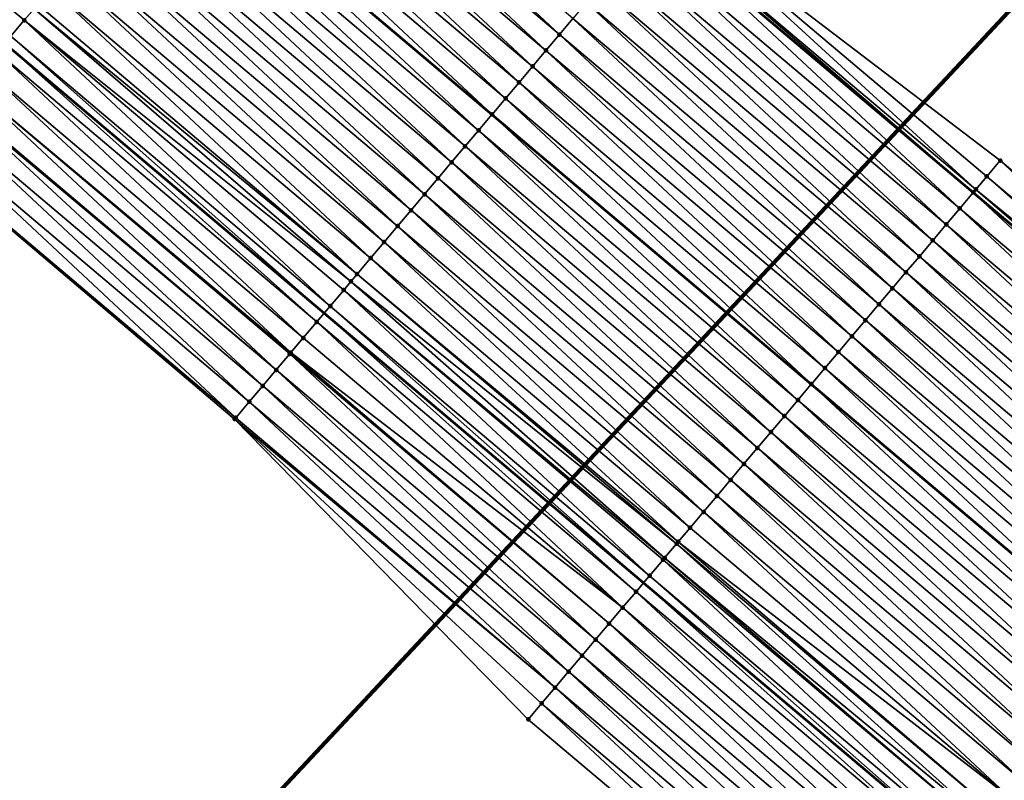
# Model space of a CAD drawing. Header units: feet. Extents: x 2017353 to 2024169, y 808050 to 818690.
# Tile 152 of 256: x 2018379 to 2018426, y 817723 to 817759. Entities that reach past the tile are written whole.
import ezdxf

# ---------------------------------------------------------------- set-up
doc = ezdxf.new("R2010")
doc.units = ezdxf.units.FT
doc.header["$MEASUREMENT"] = 0
for name, color, linetype, lineweight in [('EP_Travel Lane', 172, 'Continuous', 53), ('Notes', 3, 'Continuous', 100), ('SB-Road Shots', 141, 'Continuous', 100), ('SB-Road X-Section', 40, 'Continuous', 13), ('STRIPING', 60, 'Continuous', 53)]:
    doc.layers.add(name, color=color, linetype=linetype, lineweight=lineweight)
doc.layers.add('I-77-MM15-17_SB-Surface-BORDER', color=7, linetype='Continuous')
doc.layers.add('I-77-MM15-17_SB-Surface-TIN', color=7, linetype='Continuous')

msp = doc.modelspace()

# ---------------------------------------------------------------- linework, layer by layer
at = {"layer": 'EP_Travel Lane'}
for points in [[(2018302.058265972, 817853.9365822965, 268.8798401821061), (2018317.338730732, 817841.0335116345, 268.743551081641), (2018332.619101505, 817828.1305203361, 268.5915438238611), (2018347.899384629, 817815.2276030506, 268.424887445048), (2018363.179670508, 817802.3246834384, 268.2586746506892), (2018378.459882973, 817789.4218258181, 268.0802113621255), (2018393.740248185, 817776.5188392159, 267.9272806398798), (2018409.020585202, 817763.615876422, 267.7696322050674), (2018424.300793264, 817750.7130225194, 267.5904221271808), (2018439.577070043, 817737.8282592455, 267.4105612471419), (2018454.87069964, 817724.9415360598, 267.2168779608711), (2018470.164463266, 817712.0546999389, 267.042915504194), (2018485.458232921, 817699.1678587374, 266.8698416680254), (2018500.752035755, 817686.2809895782, 266.7016472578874)], [(2018271.005062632, 817848.1670687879, 268.4980944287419), (2018286.285562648, 817835.2639683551, 268.3676963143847), (2018301.566154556, 817822.3607903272, 268.2526670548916), (2018316.846562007, 817809.4577680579, 268.106797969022), (2018332.126699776, 817796.5549735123, 267.915831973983), (2018347.40684955, 817783.6521688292, 267.7268861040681), (2018362.687224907, 817770.7491736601, 267.5756404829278), (2018377.967660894, 817757.8461272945, 267.4345380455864), (2018393.247950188, 817744.9432047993, 267.2689100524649), (2018408.528125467, 817732.0403785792, 267.0842184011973), (2018423.823676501, 817719.1393801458, 266.9132122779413), (2018439.117385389, 817706.2526201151, 266.7290311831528), (2018454.411141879, 817693.3658199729, 266.5518429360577), (2018469.704962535, 817680.4789657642, 266.3840895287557), (2018484.998717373, 817667.5921670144, 266.2066568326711), (2018500.29255133, 817654.7053015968, 266.0408652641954)]]:
    msp.add_polyline3d(points, dxfattribs=at)
at = {"layer": 'I-77-MM15-17_SB-Surface-BORDER', "color": 3, "linetype": 'Continuous', "lineweight": -3}
for points in [[(2018302.070514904, 817853.9510856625, 268.880040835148), (2018317.360276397, 817841.0590244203, 268.7437714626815), (2018332.626045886, 817828.1387443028, 268.5915370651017), (2018348.551462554, 817815.9998966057, 268.41910842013), (2018363.263489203, 817802.4239409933, 268.2590664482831), (2018378.466826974, 817789.4300493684, 268.0802018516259), (2018393.839273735, 817776.6361073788, 267.9275170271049), (2018409.672663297, 817764.3881688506, 267.7639626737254), (2018425.598011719, 817752.2493787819, 267.5801196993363), (2018440.872724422, 817739.3659466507, 267.4079188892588), (2018456.166309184, 817726.4792767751, 267.2065155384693), (2018471.460039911, 817713.5924839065, 267.0265898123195), (2018487.132698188, 817701.1550365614, 266.8724952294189)], [(2018495.428328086, 817648.9354772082, 265.8294931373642), (2018480.13450792, 817661.822345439, 265.9962654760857), (2018464.196224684, 817673.9445782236, 266.1487303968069), (2018448.902393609, 817686.8314556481, 266.3139082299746), (2018433.608636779, 817699.7182705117, 266.4900021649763), (2018418.314885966, 817712.605080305, 266.6669669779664), (2018403.01262729, 817725.5117565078, 266.8280565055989), (2018388.969955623, 817739.8792755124, 267.0804294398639), (2018373.706245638, 817752.8017322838, 267.2542809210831), (2018357.522280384, 817764.6351340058, 267.365704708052), (2018342.814285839, 817778.2157208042, 267.5376007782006), (2018326.518102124, 817789.9161012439, 267.6594327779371), (2018311.186380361, 817802.7579731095, 267.8367454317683), (2018296.049459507, 817815.830763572, 267.9954572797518), (2018281.591588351, 817829.7073840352, 268.1817653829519), (2018266.135179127, 817842.4021124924, 268.3164072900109)]]:
    msp.add_polyline3d(points, dxfattribs=at)
at = {"layer": 'I-77-MM15-17_SB-Surface-TIN', "color": 128, "linetype": 'Continuous', "lineweight": -3}
for points in [[(2018363.625131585, 817771.859503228, 267.6075073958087), (2018378.905580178, 817758.9564459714, 267.4685333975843), (2018379.372937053, 817759.5097186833, 267.4845873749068)], [(2018363.625131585, 817771.859503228, 267.6075073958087), (2018378.260270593, 817758.1925247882, 267.4448911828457), (2018378.905580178, 817758.9564459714, 267.4685333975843)], [(2018404.510570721, 817758.2764750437, 267.6390482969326), (2018389.875539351, 817771.9433625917, 267.81966025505), (2018389.230265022, 817771.1794116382, 267.8019128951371)], [(2018404.510570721, 817758.2764750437, 267.6390482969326), (2018405.155846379, 817759.0404248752, 267.6570178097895), (2018389.875539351, 817771.9433625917, 267.81966025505)], [(2018403.86527344, 817757.5125434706, 267.61746338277), (2018389.230265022, 817771.1794116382, 267.8019128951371), (2018388.584982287, 817770.415467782, 267.7827601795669)], [(2018403.86527344, 817757.5125434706, 267.61746338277), (2018404.510570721, 817758.2764750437, 267.6390482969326), (2018389.230265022, 817771.1794116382, 267.8019128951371)], [(2018403.219963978, 817756.7486221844, 267.5938415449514), (2018388.584982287, 817770.415467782, 267.7827601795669), (2018387.939695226, 817769.6515275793, 267.7628840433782)], [(2018403.219963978, 817756.7486221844, 267.5938415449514), (2018403.86527344, 817757.5125434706, 267.61746338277), (2018388.584982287, 817770.415467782, 267.7827601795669)], [(2018402.574687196, 817755.9846733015, 267.5756841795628), (2018387.939695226, 817769.6515275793, 267.7628840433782), (2018387.294415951, 817768.887580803, 267.7443095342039)], [(2018402.574687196, 817755.9846733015, 267.5756841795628), (2018403.219963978, 817756.7486221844, 267.5938415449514), (2018387.939695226, 817769.6515275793, 267.7628840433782)], [(2018401.929379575, 817755.22075046, 267.5523702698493), (2018387.294415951, 817768.887580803, 267.7443095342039), (2018386.649106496, 817768.1236595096, 267.7206891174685)], [(2018401.929379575, 817755.22075046, 267.5523702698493), (2018402.574687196, 817755.9846733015, 267.5756841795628), (2018387.294415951, 817768.887580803, 267.7443095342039)], [(2018401.284051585, 817754.4568448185, 267.5256505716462), (2018386.649106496, 817768.1236595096, 267.7206891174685), (2018386.003777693, 817767.3597545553, 267.6938333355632)], [(2018401.284051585, 817754.4568448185, 267.5256505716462), (2018401.929379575, 817755.22075046, 267.5523702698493), (2018386.649106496, 817768.1236595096, 267.7206891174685)], [(2018400.638757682, 817753.6929103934, 267.5046304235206), (2018385.995760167, 817767.3502634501, 267.6935323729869), (2018385.358464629, 817766.5958363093, 267.6696095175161)], [(2018386.003777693, 817767.3597545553, 267.6938333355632), (2018385.995760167, 817767.3502634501, 267.6935323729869), (2018401.276034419, 817754.447353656, 267.5253894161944)], [(2018400.638757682, 817753.6929103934, 267.5046304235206), (2018401.276034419, 817754.447353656, 267.5253894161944), (2018385.995760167, 817767.3502634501, 267.6935323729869)], [(2018401.284051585, 817754.4568448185, 267.5256505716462), (2018386.003777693, 817767.3597545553, 267.6938333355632), (2018401.276034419, 817754.447353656, 267.5253894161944)], [(2018399.993468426, 817752.9289720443, 267.4843872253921), (2018385.358464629, 817766.5958363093, 267.6696095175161), (2018384.713163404, 817765.831908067, 267.6473650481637)], [(2018399.993468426, 817752.9289720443, 267.4843872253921), (2018400.638757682, 817753.6929103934, 267.5046304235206), (2018385.358464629, 817766.5958363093, 267.6696095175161)], [(2018399.348174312, 817752.1650377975, 267.463331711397), (2018384.713163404, 817765.831908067, 267.6473650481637), (2018384.06786366, 817765.0679785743, 267.6253681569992)], [(2018399.348174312, 817752.1650377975, 267.463331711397), (2018399.993468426, 817752.9289720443, 267.4843872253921), (2018384.713163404, 817765.831908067, 267.6473650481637)], [(2018398.702888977, 817751.4010961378, 267.4437440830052), (2018384.06786366, 817765.0679785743, 267.6253681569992), (2018383.42257443, 817764.3040402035, 267.6051292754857)], [(2018398.702888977, 817751.4010961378, 267.4437440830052), (2018399.348174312, 817752.1650377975, 267.463331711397), (2018384.06786366, 817765.0679785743, 267.6253681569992)], [(2018398.057600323, 817750.6371572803, 267.423601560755), (2018383.42257443, 817764.3040402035, 267.6051292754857), (2018382.777294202, 817763.5400942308, 267.5863956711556)], [(2018398.057600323, 817750.6371572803, 267.423601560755), (2018398.702888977, 817751.4010961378, 267.4437440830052), (2018383.42257443, 817764.3040402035, 267.6051292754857)], [(2018424.432326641, 817750.8687865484, 267.5907850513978), (2018409.672663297, 817764.3881688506, 267.7639626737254), (2018409.144621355, 817763.7627549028, 267.7705688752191)], [(2018424.432326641, 817750.8687865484, 267.5907850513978), (2018424.952856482, 817751.4853272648, 267.5822852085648), (2018409.672663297, 817764.3881688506, 267.7639626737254)], [(2018424.952856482, 817751.4853272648, 267.5822852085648), (2018425.598011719, 817752.2493787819, 267.5801196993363), (2018409.672663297, 817764.3881688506, 267.7639626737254)], [(2018423.662496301, 817749.9572662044, 267.5783048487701), (2018409.020585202, 817763.615876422, 267.7696322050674), (2018408.382271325, 817762.860134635, 267.7546666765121)], [(2018409.027529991, 817763.624098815, 267.7697950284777), (2018409.020585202, 817763.615876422, 267.7696322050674), (2018424.300793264, 817750.7130225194, 267.5904221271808)], [(2018423.662496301, 817749.9572662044, 267.5783048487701), (2018424.300793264, 817750.7130225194, 267.5904221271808), (2018409.020585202, 817763.615876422, 267.7696322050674)], [(2018424.307737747, 817750.7212449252, 267.5905539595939), (2018409.144621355, 817763.7627549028, 267.7705688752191), (2018409.027529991, 817763.624098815, 267.7697950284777)], [(2018424.307737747, 817750.7212449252, 267.5905539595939), (2018409.027529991, 817763.624098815, 267.7697950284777), (2018424.300793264, 817750.7130225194, 267.5904221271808)], [(2018424.307737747, 817750.7212449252, 267.5905539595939), (2018424.432326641, 817750.8687865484, 267.5907850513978), (2018409.144621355, 817763.7627549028, 267.7705688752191)], [(2018397.412307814, 817749.8732216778, 267.4028145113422), (2018382.777294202, 817763.5400942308, 267.5863956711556), (2018382.132017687, 817762.7761451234, 267.568282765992)], [(2018397.412307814, 817749.8732216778, 267.4028145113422), (2018398.057600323, 817750.6371572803, 267.423601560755), (2018382.777294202, 817763.5400942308, 267.5863956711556)], [(2018396.767021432, 817749.1092809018, 267.3830518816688), (2018382.132017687, 817762.7761451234, 267.568282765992), (2018381.486737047, 817762.012199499, 267.5494801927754)], [(2018396.767021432, 817749.1092809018, 267.3830518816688), (2018397.412307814, 817749.8732216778, 267.4028145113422), (2018382.132017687, 817762.7761451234, 267.568282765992)], [(2018423.017187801, 817749.1933441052, 267.5548439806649), (2018408.382271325, 817762.860134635, 267.7546666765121), (2018407.73698447, 817762.0961942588, 267.7348249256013)], [(2018423.017187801, 817749.1933441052, 267.5548439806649), (2018423.662496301, 817749.9572662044, 267.5783048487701), (2018408.382271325, 817762.860134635, 267.7546666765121)], [(2018396.121731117, 817748.3453434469, 267.3626316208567), (2018381.486737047, 817762.012199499, 267.5494801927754), (2018380.841445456, 817761.2482631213, 267.5288466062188)], [(2018396.121731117, 817748.3453434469, 267.3626316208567), (2018396.767021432, 817749.1092809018, 267.3830518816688), (2018381.486737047, 817762.012199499, 267.5494801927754)], [(2018422.371898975, 817748.4294053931, 267.5346726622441), (2018407.73698447, 817762.0961942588, 267.7348249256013), (2018407.091695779, 817761.3322554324, 267.7146762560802)], [(2018422.371898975, 817748.4294053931, 267.5346726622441), (2018423.017187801, 817749.1933441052, 267.5548439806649), (2018407.73698447, 817762.0961942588, 267.7348249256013)], [(2018395.476443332, 817747.581403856, 267.3426343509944), (2018380.841445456, 817761.2482631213, 267.5288466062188), (2018380.196158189, 817760.4843230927, 267.5089360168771)], [(2018395.476443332, 817747.581403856, 267.3426343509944), (2018396.121731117, 817748.3453434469, 267.3626316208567), (2018380.841445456, 817761.2482631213, 267.5288466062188)], [(2018421.726604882, 817747.6654711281, 267.5136207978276), (2018407.091695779, 817761.3322554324, 267.7146762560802), (2018406.446401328, 817760.5683214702, 267.6935643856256)], [(2018421.726604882, 817747.6654711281, 267.5136207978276), (2018422.371898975, 817748.4294053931, 267.5346726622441), (2018407.091695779, 817761.3322554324, 267.7146762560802)], [(2018394.831181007, 817746.8174427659, 267.3268941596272), (2018380.196158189, 817760.4843230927, 267.5089360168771), (2018379.550878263, 817759.7203768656, 267.4902527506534)], [(2018394.831181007, 817746.8174427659, 267.3268941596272), (2018395.476443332, 817747.581403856, 267.3426343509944), (2018380.196158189, 817760.4843230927, 267.5089360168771)], [(2018421.081323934, 817746.9015257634, 267.4947667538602), (2018406.446401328, 817760.5683214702, 267.6935643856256), (2018405.801118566, 817759.8043776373, 267.6744070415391)], [(2018421.081323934, 817746.9015257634, 267.4947667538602), (2018421.726604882, 817747.6654711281, 267.5136207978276), (2018406.446401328, 817760.5683214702, 267.6935643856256)], [(2018394.535184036, 817746.4670161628, 267.3180025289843), (2018379.372937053, 817759.5097186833, 267.4845873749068), (2018378.905580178, 817758.9564459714, 267.4685333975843)], [(2018394.831181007, 817746.8174427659, 267.3268941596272), (2018379.550878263, 817759.7203768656, 267.4902527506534), (2018379.372937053, 817759.5097186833, 267.4845873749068)], [(2018394.535184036, 817746.4670161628, 267.3180025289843), (2018394.831181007, 817746.8174427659, 267.3268941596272), (2018379.372937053, 817759.5097186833, 267.4845873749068)], [(2018420.436053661, 817746.1375713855, 267.4776975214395), (2018405.801118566, 817759.8043776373, 267.6744070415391), (2018405.155846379, 817759.0404248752, 267.6570178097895)], [(2018420.436053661, 817746.1375713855, 267.4776975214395), (2018421.081323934, 817746.9015257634, 267.4947667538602), (2018405.801118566, 817759.8043776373, 267.6744070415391)], [(2018393.540555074, 817745.2896061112, 267.2784786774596), (2018378.905580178, 817758.9564459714, 267.4685333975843), (2018378.260270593, 817758.1925247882, 267.4448911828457)], [(2018393.540555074, 817745.2896061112, 267.2784786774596), (2018394.185885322, 817746.0535098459, 267.3055759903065), (2018378.905580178, 817758.9564459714, 267.4685333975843)], [(2018394.185885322, 817746.0535098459, 267.3055759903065), (2018394.535184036, 817746.4670161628, 267.3180025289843), (2018378.905580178, 817758.9564459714, 267.4685333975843)], [(2018419.790782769, 817745.3736175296, 267.4605248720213), (2018405.155846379, 817759.0404248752, 267.6570178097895), (2018404.510570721, 817758.2764750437, 267.6390482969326)], [(2018419.790782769, 817745.3736175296, 267.4605248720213), (2018420.436053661, 817746.1375713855, 267.4776975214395), (2018405.155846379, 817759.0404248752, 267.6570178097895)], [(2018378.260270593, 817758.1925247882, 267.4448911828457), (2018377.967660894, 817757.8461272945, 267.4345380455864), (2018393.247950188, 817744.9432047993, 267.2689100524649)], [(2018393.540555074, 817745.2896061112, 267.2784786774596), (2018378.260270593, 817758.1925247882, 267.4448911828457), (2018393.247950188, 817744.9432047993, 267.2689100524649)], [(2018419.145511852, 817744.6096636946, 267.4433480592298), (2018404.510570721, 817758.2764750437, 267.6390482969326), (2018403.86527344, 817757.5125434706, 267.61746338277)], [(2018419.145511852, 817744.6096636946, 267.4433480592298), (2018419.790782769, 817745.3736175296, 267.4605248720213), (2018404.510570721, 817758.2764750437, 267.6390482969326)], [(2018392.895260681, 817744.5256720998, 267.2573765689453), (2018377.967660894, 817757.8461272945, 267.4345380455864), (2018377.614965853, 817757.4285995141, 267.4220589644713)], [(2018392.895260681, 817744.5256720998, 267.2573765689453), (2018393.247950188, 817744.9432047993, 267.2689100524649), (2018377.967660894, 817757.8461272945, 267.4345380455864)], [(2018418.500205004, 817743.8457402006, 267.4201633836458), (2018403.86527344, 817757.5125434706, 267.61746338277), (2018403.219963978, 817756.7486221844, 267.5938415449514)], [(2018418.500205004, 817743.8457402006, 267.4201633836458), (2018419.145511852, 817744.6096636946, 267.4433480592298), (2018403.86527344, 817757.5125434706, 267.61746338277)], [(2018392.249964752, 817743.7617393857, 267.2360176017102), (2018377.614965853, 817757.4285995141, 267.4220589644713), (2018376.969667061, 817756.664669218, 267.4002211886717)], [(2018392.249964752, 817743.7617393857, 267.2360176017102), (2018392.895260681, 817744.5256720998, 267.2573765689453), (2018377.614965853, 817757.4285995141, 267.4220589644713)], [(2018391.655688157, 817743.0582556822, 267.2122394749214), (2018376.969667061, 817756.664669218, 267.4002211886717), (2018376.324358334, 817755.9007473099, 267.3767224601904)], [(2018391.655688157, 817743.0582556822, 267.2122394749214), (2018392.249964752, 817743.7617393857, 267.2360176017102), (2018376.969667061, 817756.664669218, 267.4002211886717)], [(2018417.854903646, 817743.0818120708, 267.3978966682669), (2018403.219963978, 817756.7486221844, 267.5938415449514), (2018402.574687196, 817755.9846733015, 267.5756841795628)], [(2018417.854903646, 817743.0818120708, 267.3978966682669), (2018418.500205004, 817743.8457402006, 267.4201633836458), (2018403.219963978, 817756.7486221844, 267.5938415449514)], [(2018390.959290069, 817742.2339438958, 267.1794509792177), (2018376.324358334, 817755.9007473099, 267.3767224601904), (2018375.679027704, 817755.1368438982, 267.3495612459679)], [(2018390.959290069, 817742.2339438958, 267.1794509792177), (2018391.604640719, 817742.9978304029, 267.2099595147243), (2018376.324358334, 817755.9007473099, 267.3767224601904)], [(2018391.604640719, 817742.9978304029, 267.2099595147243), (2018391.655688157, 817743.0582556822, 267.2122394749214), (2018376.324358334, 817755.9007473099, 267.3767224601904)], [(2018417.209600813, 817742.3178851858, 267.37538342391), (2018402.574687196, 817755.9846733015, 267.5756841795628), (2018401.929379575, 817755.22075046, 267.5523702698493)], [(2018417.209600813, 817742.3178851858, 267.37538342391), (2018417.854903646, 817743.0818120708, 267.3978966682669), (2018402.574687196, 817755.9846733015, 267.5756841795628)], [(2018390.959290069, 817742.2339438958, 267.1794509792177), (2018375.679027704, 817755.1368438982, 267.3495612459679), (2018375.6275592, 817755.0759210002, 267.3471966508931)], [(2018416.5642944, 817741.553961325, 267.352271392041), (2018401.929379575, 817755.22075046, 267.5523702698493), (2018401.284051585, 817754.4568448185, 267.5256505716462)], [(2018416.5642944, 817741.553961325, 267.352271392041), (2018417.209600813, 817742.3178851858, 267.37538342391), (2018401.929379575, 817755.22075046, 267.5523702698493)], [(2018390.313926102, 817741.4700686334, 267.1467158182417), (2018375.6275592, 817755.0759210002, 267.3471966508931), (2018375.033673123, 817754.3729607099, 267.3183955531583)], [(2018390.313926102, 817741.4700686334, 267.1467158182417), (2018390.959290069, 817742.2339438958, 267.1794509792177), (2018375.6275592, 817755.0759210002, 267.3471966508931)], [(2018389.668562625, 817740.7061929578, 267.114062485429), (2018375.033673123, 817754.3729607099, 267.3183955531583), (2018374.388314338, 817753.6090810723, 267.2865267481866)], [(2018389.668562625, 817740.7061929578, 267.114062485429), (2018390.313926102, 817741.4700686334, 267.1467158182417), (2018375.033673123, 817754.3729607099, 267.3183955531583)], [(2018415.918973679, 817740.7900495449, 267.326767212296), (2018401.276034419, 817754.447353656, 267.5253894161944), (2018400.638757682, 817753.6929103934, 267.5046304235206)], [(2018401.284051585, 817754.4568448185, 267.5256505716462), (2018401.276034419, 817754.447353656, 267.5253894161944), (2018416.556277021, 817741.5444705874, 267.351954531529)], [(2018415.918973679, 817740.7900495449, 267.326767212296), (2018416.556277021, 817741.5444705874, 267.351954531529), (2018401.276034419, 817754.447353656, 267.5253894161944)], [(2018416.5642944, 817741.553961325, 267.352271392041), (2018401.284051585, 817754.4568448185, 267.5256505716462), (2018416.556277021, 817741.5444705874, 267.351954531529)], [(2018389.023208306, 817739.9423095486, 267.082940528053), (2018374.388314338, 817753.6090810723, 267.2865267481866), (2018373.742963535, 817752.8451946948, 267.2559925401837)], [(2018389.023208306, 817739.9423095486, 267.082940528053), (2018389.668562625, 817740.7061929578, 267.114062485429), (2018374.388314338, 817753.6090810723, 267.2865267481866)], [(2018415.273653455, 817740.026137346, 267.3013459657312), (2018400.638757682, 817753.6929103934, 267.5046304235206), (2018399.993468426, 817752.9289720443, 267.4843872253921)], [(2018415.273653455, 817740.026137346, 267.3013459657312), (2018415.918973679, 817740.7900495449, 267.326767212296), (2018400.638757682, 817753.6929103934, 267.5046304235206)], [(2018389.023208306, 817739.9423095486, 267.082940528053), (2018373.742963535, 817752.8451946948, 267.2559925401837), (2018373.706245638, 817752.8017322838, 267.2542809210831)], [(2018388.969955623, 817739.8792755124, 267.0804294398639), (2018389.023208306, 817739.9423095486, 267.082940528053), (2018373.706245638, 817752.8017322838, 267.2542809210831)], [(2018414.628355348, 817739.262206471, 267.2796228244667), (2018399.993468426, 817752.9289720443, 267.4843872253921), (2018399.348174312, 817752.1650377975, 267.463331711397)], [(2018414.628355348, 817739.262206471, 267.2796228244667), (2018415.273653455, 817740.026137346, 267.3013459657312), (2018399.993468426, 817752.9289720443, 267.4843872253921)], [(2018413.983067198, 817738.4982671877, 267.2595646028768), (2018399.348174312, 817752.1650377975, 267.463331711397), (2018398.702888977, 817751.4010961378, 267.4437440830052)], [(2018413.983067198, 817738.4982671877, 267.2595646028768), (2018414.628355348, 817739.262206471, 267.2796228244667), (2018399.348174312, 817752.1650377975, 267.463331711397)], [(2018440.228363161, 817738.6012254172, 267.4085741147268), (2018425.598011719, 817752.2493787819, 267.5801196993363), (2018424.952856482, 817751.4853272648, 267.5822852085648)], [(2018440.228363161, 817738.6012254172, 267.4085741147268), (2018440.872724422, 817739.3659466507, 267.4079188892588), (2018425.598011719, 817752.2493787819, 267.5801196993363)], [(2018413.337824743, 817737.734289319, 267.2471468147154), (2018398.702888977, 817751.4010961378, 267.4437440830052), (2018398.057600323, 817750.6371572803, 267.423601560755)], [(2018413.337824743, 817737.734289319, 267.2471468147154), (2018413.983067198, 817738.4982671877, 267.2595646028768), (2018398.702888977, 817751.4010961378, 267.4437440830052)], [(2018439.917082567, 817738.2317492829, 267.4126274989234), (2018424.952856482, 817751.4853272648, 267.5822852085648), (2018424.432326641, 817750.8687865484, 267.5907850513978)], [(2018439.917082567, 817738.2317492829, 267.4126274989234), (2018440.228363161, 817738.6012254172, 267.4085741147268), (2018424.952856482, 817751.4853272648, 267.5822852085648)], [(2018412.692549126, 817736.9703394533, 267.2291840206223), (2018398.057600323, 817750.6371572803, 267.423601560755), (2018397.412307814, 817749.8732216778, 267.4028145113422)], [(2018412.692549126, 817736.9703394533, 267.2291840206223), (2018413.337824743, 817737.734289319, 267.2471468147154), (2018398.057600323, 817750.6371572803, 267.423601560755)], [(2018438.939557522, 817737.0718529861, 267.3976612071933), (2018424.300793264, 817750.7130225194, 267.5904221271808), (2018423.662496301, 817749.9572662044, 267.5783048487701)], [(2018424.307737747, 817750.7212449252, 267.5905539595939), (2018424.300793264, 817750.7130225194, 267.5904221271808), (2018439.577070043, 817737.8282592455, 267.4105612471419)], [(2018438.939557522, 817737.0718529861, 267.3976612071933), (2018439.577070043, 817737.8282592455, 267.4105612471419), (2018424.300793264, 817750.7130225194, 267.5904221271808)], [(2018439.584011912, 817737.8364957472, 267.4107017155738), (2018424.432326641, 817750.8687865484, 267.5907850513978), (2018424.307737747, 817750.7212449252, 267.5905539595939)], [(2018439.584011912, 817737.8364957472, 267.4107017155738), (2018424.307737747, 817750.7212449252, 267.5905539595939), (2018439.577070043, 817737.8282592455, 267.4105612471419)], [(2018439.584011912, 817737.8364957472, 267.4107017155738), (2018439.917082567, 817738.2317492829, 267.4126274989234), (2018424.432326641, 817750.8687865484, 267.5907850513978)], [(2018438.295007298, 817736.3072909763, 267.3705272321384), (2018423.662496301, 817749.9572662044, 267.5783048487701), (2018423.017187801, 817749.1933441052, 267.5548439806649)], [(2018438.295007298, 817736.3072909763, 267.3705272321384), (2018438.939557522, 817737.0718529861, 267.3976612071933), (2018423.662496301, 817749.9572662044, 267.5783048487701)], [(2018412.047259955, 817736.2064010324, 267.2089551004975), (2018397.412307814, 817749.8732216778, 267.4028145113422), (2018396.767021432, 817749.1092809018, 267.3830518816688)], [(2018412.047259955, 817736.2064010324, 267.2089551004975), (2018412.692549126, 817736.9703394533, 267.2291840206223), (2018397.412307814, 817749.8732216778, 267.4028145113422)], [(2018411.401973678, 817735.4424601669, 267.1892101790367), (2018396.767021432, 817749.1092809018, 267.3830518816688), (2018396.121731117, 817748.3453434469, 267.3626316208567)], [(2018411.401973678, 817735.4424601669, 267.1892101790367), (2018412.047259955, 817736.2064010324, 267.2089551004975), (2018396.767021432, 817749.1092809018, 267.3830518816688)], [(2018437.650501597, 817735.5426914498, 267.3499410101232), (2018423.017187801, 817749.1933441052, 267.5548439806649), (2018422.371898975, 817748.4294053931, 267.5346726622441)], [(2018437.650501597, 817735.5426914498, 267.3499410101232), (2018438.295007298, 817736.3072909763, 267.3705272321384), (2018423.017187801, 817749.1933441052, 267.5548439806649)], [(2018410.756696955, 817734.6785112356, 267.1710623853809), (2018396.121731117, 817748.3453434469, 267.3626316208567), (2018395.476443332, 817747.581403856, 267.3426343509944)], [(2018410.756696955, 817734.6785112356, 267.1710623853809), (2018411.401973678, 817735.4424601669, 267.1892101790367), (2018396.121731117, 817748.3453434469, 267.3626316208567)], [(2018437.005998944, 817734.778089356, 267.3298028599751), (2018422.371898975, 817748.4294053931, 267.5346726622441), (2018421.726604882, 817747.6654711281, 267.5136207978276)], [(2018437.005998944, 817734.778089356, 267.3298028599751), (2018437.650501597, 817735.5426914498, 267.3499410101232), (2018422.371898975, 817748.4294053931, 267.5346726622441)], [(2018436.361516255, 817734.01347044, 267.3126006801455), (2018421.726604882, 817747.6654711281, 267.5136207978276), (2018421.081323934, 817746.9015257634, 267.4947667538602)], [(2018436.361516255, 817734.01347044, 267.3126006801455), (2018437.005998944, 817734.778089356, 267.3298028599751), (2018421.726604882, 817747.6654711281, 267.5136207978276)], [(2018410.193127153, 817734.0113080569, 267.1542077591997), (2018395.476443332, 817747.581403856, 267.3426343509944), (2018394.831181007, 817746.8174427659, 267.3268941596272)], [(2018410.193127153, 817734.0113080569, 267.1542077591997), (2018410.756696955, 817734.6785112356, 267.1710623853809), (2018395.476443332, 817747.581403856, 267.3426343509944)], [(2018410.111410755, 817733.9145703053, 267.1513303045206), (2018394.831181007, 817746.8174427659, 267.3268941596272), (2018394.535184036, 817746.4670161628, 267.3180025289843)], [(2018410.111410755, 817733.9145703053, 267.1513303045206), (2018410.193127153, 817734.0113080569, 267.1542077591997), (2018394.831181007, 817746.8174427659, 267.3268941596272)], [(2018435.717046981, 817733.2488402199, 267.2973713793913), (2018421.081323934, 817746.9015257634, 267.4947667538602), (2018420.436053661, 817746.1375713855, 267.4776975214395)], [(2018435.717046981, 817733.2488402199, 267.2973713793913), (2018436.361516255, 817734.01347044, 267.3126006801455), (2018421.081323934, 817746.9015257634, 267.4947667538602)], [(2018409.537718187, 817733.2354722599, 267.126808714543), (2018394.535184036, 817746.4670161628, 267.3180025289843), (2018394.185885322, 817746.0535098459, 267.3055759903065)], [(2018409.537718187, 817733.2354722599, 267.126808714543), (2018410.111410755, 817733.9145703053, 267.1513303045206), (2018394.535184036, 817746.4670161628, 267.3180025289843)], [(2018408.820730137, 817732.3867798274, 267.093771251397), (2018394.185885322, 817746.0535098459, 267.3055759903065), (2018393.540555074, 817745.2896061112, 267.2784786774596)], [(2018408.820730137, 817732.3867798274, 267.093771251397), (2018409.466075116, 817733.1506711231, 267.1233315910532), (2018394.185885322, 817746.0535098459, 267.3055759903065)], [(2018409.466075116, 817733.1506711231, 267.1233315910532), (2018409.537718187, 817733.2354722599, 267.126808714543), (2018394.185885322, 817746.0535098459, 267.3055759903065)], [(2018435.072526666, 817732.4842530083, 267.274635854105), (2018420.436053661, 817746.1375713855, 267.4776975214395), (2018419.790782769, 817745.3736175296, 267.4605248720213)], [(2018435.072526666, 817732.4842530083, 267.274635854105), (2018435.717046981, 817733.2488402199, 267.2973713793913), (2018420.436053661, 817746.1375713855, 267.4776975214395)], [(2018393.540555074, 817745.2896061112, 267.2784786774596), (2018393.247950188, 817744.9432047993, 267.2689100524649), (2018408.528125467, 817732.0403785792, 267.0842184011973)], [(2018408.820730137, 817732.3867798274, 267.093771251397), (2018393.540555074, 817745.2896061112, 267.2784786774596), (2018408.528125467, 817732.0403785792, 267.0842184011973)], [(2018434.428025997, 817731.719649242, 267.254789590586), (2018419.790782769, 817745.3736175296, 267.4605248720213), (2018419.145511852, 817744.6096636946, 267.4433480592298)], [(2018434.428025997, 817731.719649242, 267.254789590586), (2018435.072526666, 817732.4842530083, 267.274635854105), (2018419.790782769, 817745.3736175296, 267.4605248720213)], [(2018408.175435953, 817731.6228456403, 267.0727039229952), (2018393.247950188, 817744.9432047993, 267.2689100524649), (2018392.895260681, 817744.5256720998, 267.2573765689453)], [(2018408.175435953, 817731.6228456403, 267.0727039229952), (2018408.528125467, 817732.0403785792, 267.0842184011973), (2018393.247950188, 817744.9432047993, 267.2689100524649)], [(2018407.530131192, 817730.8589203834, 267.0498683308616), (2018392.895260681, 817744.5256720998, 267.2573765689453), (2018392.249964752, 817743.7617393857, 267.2360176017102)], [(2018407.530131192, 817730.8589203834, 267.0498683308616), (2018408.175435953, 817731.6228456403, 267.0727039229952), (2018392.895260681, 817744.5256720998, 267.2573765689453)], [(2018433.783518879, 817730.9550509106, 267.2339948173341), (2018419.145511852, 817744.6096636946, 267.4433480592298), (2018418.500205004, 817743.8457402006, 267.4201633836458)], [(2018433.783518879, 817730.9550509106, 267.2339948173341), (2018434.428025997, 817731.719649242, 267.254789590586), (2018419.145511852, 817744.6096636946, 267.4433480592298)], [(2018433.139002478, 817730.1904604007, 267.2118349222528), (2018418.500205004, 817743.8457402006, 267.4201633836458), (2018417.854903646, 817743.0818120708, 267.3978966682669)], [(2018433.139002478, 817730.1904604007, 267.2118349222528), (2018433.783518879, 817730.9550509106, 267.2339948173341), (2018418.500205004, 817743.8457402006, 267.4201633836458)], [(2018407.530131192, 817730.8589203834, 267.0498683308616), (2018392.249964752, 817743.7617393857, 267.2360176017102), (2018391.655688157, 817743.0582556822, 267.2122394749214)], [(2018406.239445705, 817729.331134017, 266.9914951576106), (2018391.604640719, 817742.9978304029, 267.2099595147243), (2018390.959290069, 817742.2339438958, 267.1794509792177)], [(2018406.884800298, 817730.0950171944, 267.0226630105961), (2018391.655688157, 817743.0582556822, 267.2122394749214), (2018391.604640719, 817742.9978304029, 267.2099595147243)], [(2018406.239445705, 817729.331134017, 266.9914951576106), (2018406.884800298, 817730.0950171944, 267.0226630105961), (2018391.604640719, 817742.9978304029, 267.2099595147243)], [(2018406.884800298, 817730.0950171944, 267.0226630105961), (2018407.530131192, 817730.8589203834, 267.0498683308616), (2018391.655688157, 817743.0582556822, 267.2122394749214)], [(2018432.494465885, 817729.4258869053, 267.1867055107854), (2018417.854903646, 817743.0818120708, 267.3978966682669), (2018417.209600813, 817742.3178851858, 267.37538342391)], [(2018432.494465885, 817729.4258869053, 267.1867055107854), (2018433.139002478, 817730.1904604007, 267.2118349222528), (2018417.854903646, 817743.0818120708, 267.3978966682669)], [(2018405.594080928, 817728.5672594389, 266.9586244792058), (2018390.959290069, 817742.2339438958, 267.1794509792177), (2018390.313926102, 817741.4700686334, 267.1467158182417)], [(2018405.594080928, 817728.5672594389, 266.9586244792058), (2018406.239445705, 817729.331134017, 266.9914951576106), (2018390.959290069, 817742.2339438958, 267.1794509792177)], [(2018431.849904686, 817728.6613341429, 267.1579575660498), (2018417.209600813, 817742.3178851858, 267.37538342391), (2018416.5642944, 817741.553961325, 267.352271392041)], [(2018431.849904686, 817728.6613341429, 267.1579575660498), (2018432.494465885, 817729.4258869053, 267.1867055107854), (2018417.209600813, 817742.3178851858, 267.37538342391)], [(2018404.948708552, 817727.8033912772, 266.9244833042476), (2018390.313926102, 817741.4700686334, 267.1467158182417), (2018389.668562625, 817740.7061929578, 267.114062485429)], [(2018404.948708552, 817727.8033912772, 266.9244833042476), (2018405.594080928, 817728.5672594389, 266.9586244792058), (2018390.313926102, 817741.4700686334, 267.1467158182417)], [(2018431.205403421, 817727.8967308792, 267.1380236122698), (2018416.556277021, 817741.5444705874, 267.351954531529), (2018415.918973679, 817740.7900495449, 267.326767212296)], [(2018416.5642944, 817741.553961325, 267.352271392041), (2018416.556277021, 817741.5444705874, 267.351954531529), (2018431.841898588, 817728.6518361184, 267.1577099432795)], [(2018431.205403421, 817727.8967308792, 267.1380236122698), (2018431.841898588, 817728.6518361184, 267.1577099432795), (2018416.556277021, 817741.5444705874, 267.351954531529)], [(2018431.849904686, 817728.6613341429, 267.1579575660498), (2018416.5642944, 817741.553961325, 267.352271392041), (2018431.841898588, 817728.6518361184, 267.1577099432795)], [(2018404.303337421, 817727.039522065, 266.8905501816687), (2018389.668562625, 817740.7061929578, 267.114062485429), (2018389.023208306, 817739.9423095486, 267.082940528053)], [(2018404.303337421, 817727.039522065, 266.8905501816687), (2018404.948708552, 817727.8033912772, 266.9244833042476), (2018389.668562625, 817740.7061929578, 267.114062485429)], [(2018430.560899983, 817727.1321294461, 267.1177701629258), (2018415.918973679, 817740.7900495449, 267.326767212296), (2018415.273653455, 817740.026137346, 267.3013459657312)], [(2018430.560899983, 817727.1321294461, 267.1177701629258), (2018431.205403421, 817727.8967308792, 267.1380236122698), (2018415.918973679, 817740.7900495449, 267.326767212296)], [(2018404.303337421, 817727.039522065, 266.8905501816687), (2018389.023208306, 817739.9423095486, 267.082940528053), (2018388.969955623, 817739.8792755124, 267.0804294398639)], [(2018403.657978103, 817726.2756428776, 266.8585922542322), (2018404.303337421, 817727.039522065, 266.8905501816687), (2018388.969955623, 817739.8792755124, 267.0804294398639)], [(2018403.01262729, 817725.5117565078, 266.8280565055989), (2018403.657978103, 817726.2756428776, 266.8585922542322), (2018388.969955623, 817739.8792755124, 267.0804294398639)], [(2018429.916375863, 817726.367545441, 267.0944749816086), (2018415.273653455, 817740.026137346, 267.3013459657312), (2018414.628355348, 817739.262206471, 267.2796228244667)], [(2018429.916375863, 817726.367545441, 267.0944749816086), (2018430.560899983, 817727.1321294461, 267.1177701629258), (2018415.273653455, 817740.026137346, 267.3013459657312)], [(2018429.271883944, 817725.6029343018, 267.0759155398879), (2018414.628355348, 817739.262206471, 267.2796228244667), (2018413.983067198, 817738.4982671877, 267.2595646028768)], [(2018429.271883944, 817725.6029343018, 267.0759155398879), (2018429.916375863, 817726.367545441, 267.0944749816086), (2018414.628355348, 817739.262206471, 267.2796228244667)], [(2018428.627402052, 817724.8383147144, 267.0588305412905), (2018413.983067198, 817738.4982671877, 267.2595646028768), (2018413.337824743, 817737.734289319, 267.2471468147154)], [(2018428.627402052, 817724.8383147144, 267.0588305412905), (2018429.271883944, 817725.6029343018, 267.0759155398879), (2018413.983067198, 817738.4982671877, 267.2595646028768)], [(2018427.982929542, 817724.0736872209, 267.0431253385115), (2018413.337824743, 817737.734289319, 267.2471468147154), (2018412.692549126, 817736.9703394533, 267.2291840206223)], [(2018427.982929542, 817724.0736872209, 267.0431253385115), (2018428.627402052, 817724.8383147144, 267.0588305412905), (2018413.337824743, 817737.734289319, 267.2471468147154)], [(2018427.338437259, 817723.3090763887, 267.0245123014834), (2018412.692549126, 817736.9703394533, 267.2291840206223), (2018412.047259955, 817736.2064010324, 267.2089551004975)], [(2018427.338437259, 817723.3090763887, 267.0245123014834), (2018427.982929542, 817724.0736872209, 267.0431253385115), (2018412.692549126, 817736.9703394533, 267.2291840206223)], [(2018426.693939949, 817722.5444697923, 267.0051599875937), (2018412.047259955, 817736.2064010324, 267.2089551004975), (2018411.401973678, 817735.4424601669, 267.1892101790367)], [(2018426.693939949, 817722.5444697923, 267.0051599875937), (2018427.338437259, 817723.3090763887, 267.0245123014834), (2018412.047259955, 817736.2064010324, 267.2089551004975)], [(2018426.049451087, 817721.7798560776, 266.9870500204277), (2018411.401973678, 817735.4424601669, 267.1892101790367), (2018410.756696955, 817734.6785112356, 267.1710623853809)], [(2018426.049451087, 817721.7798560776, 266.9870500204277), (2018426.693939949, 817722.5444697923, 267.0051599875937), (2018411.401973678, 817735.4424601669, 267.1892101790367)], [(2018426.049451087, 817721.7798560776, 266.9870500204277), (2018410.756696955, 817734.6785112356, 267.1710623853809), (2018410.193127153, 817734.0113080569, 267.1542077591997)], [(2018425.404964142, 817721.0152407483, 266.969221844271), (2018410.193127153, 817734.0113080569, 267.1542077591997), (2018410.111410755, 817733.9145703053, 267.1513303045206)], [(2018425.404964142, 817721.0152407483, 266.969221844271), (2018426.049451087, 817721.7798560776, 266.9870500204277), (2018410.193127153, 817734.0113080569, 267.1542077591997)], [(2018424.966234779, 817720.4947344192, 266.9571234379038), (2018410.111410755, 817733.9145703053, 267.1513303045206), (2018409.537718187, 817733.2354722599, 267.126808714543)], [(2018424.966234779, 817720.4947344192, 266.9571234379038), (2018425.404964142, 817721.0152407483, 266.969221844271), (2018410.111410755, 817733.9145703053, 267.1513303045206)], [(2018424.11591874, 817719.4860703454, 266.9230491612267), (2018409.466075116, 817733.1506711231, 267.1233315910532), (2018408.820730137, 817732.3867798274, 267.093771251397)], [(2018424.760460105, 817720.2506398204, 266.9488802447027), (2018409.537718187, 817733.2354722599, 267.126808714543), (2018409.466075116, 817733.1506711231, 267.1233315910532)], [(2018424.11591874, 817719.4860703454, 266.9230491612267), (2018424.760460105, 817720.2506398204, 266.9488802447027), (2018409.466075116, 817733.1506711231, 267.1233315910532)], [(2018424.760460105, 817720.2506398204, 266.9488802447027), (2018424.966234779, 817720.4947344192, 266.9571234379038), (2018409.537718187, 817733.2354722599, 267.126808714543)], [(2018423.471405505, 817718.721477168, 266.9013548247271), (2018408.528125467, 817732.0403785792, 267.0842184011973), (2018408.175435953, 817731.6228456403, 267.0727039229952)], [(2018408.820730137, 817732.3867798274, 267.093771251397), (2018408.528125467, 817732.0403785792, 267.0842184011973), (2018423.823676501, 817719.1393801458, 266.9132122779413)], [(2018423.471405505, 817718.721477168, 266.9013548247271), (2018423.823676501, 817719.1393801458, 266.9132122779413), (2018408.528125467, 817732.0403785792, 267.0842184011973)], [(2018424.11591874, 817719.4860703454, 266.9230491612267), (2018408.820730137, 817732.3867798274, 267.093771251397), (2018423.823676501, 817719.1393801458, 266.9132122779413)], [(2018422.826872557, 817717.9569006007, 266.8767615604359), (2018408.175435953, 817731.6228456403, 267.0727039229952), (2018407.530131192, 817730.8589203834, 267.0498683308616)], [(2018422.826872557, 817717.9569006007, 266.8767615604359), (2018423.471405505, 817718.721477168, 266.9013548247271), (2018408.175435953, 817731.6228456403, 267.0727039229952)], [(2018422.182334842, 817717.1923280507, 266.8514671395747), (2018407.530131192, 817730.8589203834, 267.0498683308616), (2018406.884800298, 817730.0950171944, 267.0226630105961)], [(2018422.182334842, 817717.1923280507, 266.8514671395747), (2018422.826872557, 817717.9569006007, 266.8767615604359), (2018407.530131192, 817730.8589203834, 267.0498683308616)], [(2018421.537757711, 817716.4277887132, 266.8203761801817), (2018406.884800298, 817730.0950171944, 267.0226630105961), (2018406.239445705, 817729.331134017, 266.9914951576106)], [(2018421.537757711, 817716.4277887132, 266.8203761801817), (2018422.182334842, 817717.1923280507, 266.8514671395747), (2018406.884800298, 817730.0950171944, 267.0226630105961)], [(2018420.893162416, 817715.6632646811, 266.786613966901), (2018406.239445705, 817729.331134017, 266.9914951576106), (2018405.594080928, 817728.5672594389, 266.9586244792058)], [(2018420.893162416, 817715.6632646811, 266.786613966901), (2018421.537757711, 817716.4277887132, 266.8203761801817), (2018406.239445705, 817729.331134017, 266.9914951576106)], [(2018420.248583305, 817714.8987270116, 266.7552318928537), (2018405.594080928, 817728.5672594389, 266.9586244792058), (2018404.948708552, 817727.8033912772, 266.9244833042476)], [(2018420.248583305, 817714.8987270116, 266.7552318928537), (2018420.893162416, 817715.6632646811, 266.786613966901), (2018405.594080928, 817728.5672594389, 266.9586244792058)], [(2018419.604015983, 817714.1341794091, 266.7255834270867), (2018404.948708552, 817727.8033912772, 266.9244833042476), (2018404.303337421, 817727.039522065, 266.8905501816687)], [(2018419.604015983, 817714.1341794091, 266.7255834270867), (2018420.248583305, 817714.8987270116, 266.7552318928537), (2018404.948708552, 817727.8033912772, 266.9244833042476)], [(2018418.959450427, 817713.3696303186, 266.6961946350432), (2018404.303337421, 817727.039522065, 266.8905501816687), (2018403.657978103, 817726.2756428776, 266.8585922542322)], [(2018418.959450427, 817713.3696303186, 266.6961946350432), (2018419.604015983, 817714.1341794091, 266.7255834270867), (2018404.303337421, 817727.039522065, 266.8905501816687)], [(2018418.314885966, 817712.605080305, 266.6669669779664), (2018403.657978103, 817726.2756428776, 266.8585922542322), (2018403.01262729, 817725.5117565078, 266.8280565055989)], [(2018418.314885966, 817712.605080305, 266.6669669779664), (2018418.959450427, 817713.3696303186, 266.6961946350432), (2018403.657978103, 817726.2756428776, 266.8585922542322)]]:
    msp.add_3dface(points, dxfattribs=at)
at = {"layer": 'Notes'}
msp.add_line((2018382.868499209, 817713.253285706, 314.9020153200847), (2018512.453430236, 817851.8113866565, 314.9020153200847), dxfattribs=at)
at = {"layer": 'SB-Road Shots', "lineweight": 100}
for p in [(2018378.905580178, 817758.9564459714, 267.4685333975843), (2018404.510570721, 817758.2764750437, 267.6390482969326), (2018403.86527344, 817757.5125434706, 267.61746338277), (2018403.219963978, 817756.7486221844, 267.5938415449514), (2018402.574687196, 817755.9846733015, 267.5756841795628), (2018401.929379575, 817755.22075046, 267.5523702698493), (2018401.284051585, 817754.4568448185, 267.5256505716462), (2018400.638757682, 817753.6929103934, 267.5046304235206), (2018399.993468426, 817752.9289720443, 267.4843872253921), (2018399.348174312, 817752.1650377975, 267.463331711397), (2018425.598011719, 817752.2493787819, 267.5801196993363), (2018398.702888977, 817751.4010961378, 267.4437440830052), (2018424.952856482, 817751.4853272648, 267.5822852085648), (2018398.057600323, 817750.6371572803, 267.423601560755), (2018424.307737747, 817750.7212449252, 267.5905539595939), (2018424.432326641, 817750.8687865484, 267.5907850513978), (2018423.662496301, 817749.9572662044, 267.5783048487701), (2018397.412307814, 817749.8732216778, 267.4028145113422), (2018396.767021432, 817749.1092809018, 267.3830518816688), (2018423.017187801, 817749.1933441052, 267.5548439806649), (2018396.121731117, 817748.3453434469, 267.3626316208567), (2018422.371898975, 817748.4294053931, 267.5346726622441), (2018421.726604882, 817747.6654711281, 267.5136207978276), (2018395.476443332, 817747.581403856, 267.3426343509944), (2018394.831181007, 817746.8174427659, 267.3268941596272), (2018421.081323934, 817746.9015257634, 267.4947667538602), (2018394.535184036, 817746.4670161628, 267.3180025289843), (2018394.185885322, 817746.0535098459, 267.3055759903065), (2018420.436053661, 817746.1375713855, 267.4776975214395), (2018393.540555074, 817745.2896061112, 267.2784786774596), (2018419.790782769, 817745.3736175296, 267.4605248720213), (2018392.895260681, 817744.5256720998, 267.2573765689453), (2018419.145511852, 817744.6096636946, 267.4433480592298), (2018418.500205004, 817743.8457402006, 267.4201633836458), (2018392.249964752, 817743.7617393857, 267.2360176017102), (2018391.604640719, 817742.9978304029, 267.2099595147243), (2018391.655688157, 817743.0582556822, 267.2122394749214), (2018417.854903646, 817743.0818120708, 267.3978966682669), (2018390.959290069, 817742.2339438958, 267.1794509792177), (2018417.209600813, 817742.3178851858, 267.37538342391), (2018390.313926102, 817741.4700686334, 267.1467158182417), (2018416.5642944, 817741.553961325, 267.352271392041), (2018389.668562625, 817740.7061929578, 267.114062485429), (2018415.918973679, 817740.7900495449, 267.326767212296), (2018388.969955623, 817739.8792755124, 267.0804294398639), (2018389.023208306, 817739.9423095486, 267.082940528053), (2018415.273653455, 817740.026137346, 267.3013459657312), (2018414.628355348, 817739.262206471, 267.2796228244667), (2018413.983067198, 817738.4982671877, 267.2595646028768), (2018413.337824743, 817737.734289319, 267.2471468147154), (2018412.692549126, 817736.9703394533, 267.2291840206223), (2018412.047259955, 817736.2064010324, 267.2089551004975), (2018411.401973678, 817735.4424601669, 267.1892101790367), (2018410.756696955, 817734.6785112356, 267.1710623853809), (2018410.193127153, 817734.0113080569, 267.1542077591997), (2018410.111410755, 817733.9145703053, 267.1513303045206), (2018409.466075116, 817733.1506711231, 267.1233315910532), (2018409.537718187, 817733.2354722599, 267.126808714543), (2018408.820730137, 817732.3867798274, 267.093771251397), (2018408.175435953, 817731.6228456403, 267.0727039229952), (2018407.530131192, 817730.8589203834, 267.0498683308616), (2018406.884800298, 817730.0950171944, 267.0226630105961), (2018406.239445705, 817729.331134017, 266.9914951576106), (2018405.594080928, 817728.5672594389, 266.9586244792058), (2018404.948708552, 817727.8033912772, 266.9244833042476), (2018404.303337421, 817727.039522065, 266.8905501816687), (2018403.657978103, 817726.2756428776, 266.8585922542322), (2018403.01262729, 817725.5117565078, 266.8280565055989)]:
    msp.add_point(p, dxfattribs=at)
at = {"layer": 'SB-Road X-Section', "extrusion": (-0.7640171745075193, 0.6451484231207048, 0.00782746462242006), "elevation": -1014498.153682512, "flags": 128}
msp.add_lwpolyline([(-1927018.031874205, 8209.127411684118), (-1927017.889151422, 8209.127284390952), (-1927016.889151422, 8209.11714767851), (-1927015.889151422, 8209.095252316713), (-1927014.889151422, 8209.073874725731), (-1927013.889151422, 8209.056470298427), (-1927012.889151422, 8209.03875314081), (-1927011.889151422, 8209.019551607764), (-1927010.889151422, 8209.001803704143), (-1927009.889151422, 8208.982650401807), (-1927008.889151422, 8208.962773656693), (-1927007.889151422, 8208.944198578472), (-1927006.889151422, 8208.920577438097), (-1927005.889151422, 8208.893720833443), (-1927004.889151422, 8208.869496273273), (-1927003.889151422, 8208.847251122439), (-1927002.889151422, 8208.825253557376), (-1927001.889151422, 8208.805014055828), (-1927000.889151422, 8208.786279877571), (-1926999.889151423, 8208.768166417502), (-1926998.889151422, 8208.749363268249), (-1926997.889151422, 8208.728729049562), (-1926996.889151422, 8208.708817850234), (-1926995.889151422, 8208.690134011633), (-1926995.613398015, 8208.684468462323), (-1926994.889151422, 8208.668413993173), (-1926993.889151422, 8208.64477105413), (-1926992.889151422, 8208.621938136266), (-1926991.889151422, 8208.600099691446), (-1926990.889151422, 8208.576600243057), (-1926989.889151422, 8208.549438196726), (-1926989.809398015, 8208.547073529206), (-1926988.889151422, 8208.518271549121), (-1926987.889151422, 8208.486401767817), (-1926986.889151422, 8208.455866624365), (-1926986.832255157, 8208.454154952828)], dxfattribs=at)
at = {"layer": 'SB-Road X-Section', "extrusion": (-0.7640171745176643, 0.6451484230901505, 0.0078274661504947), "elevation": -1014518.153727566, "flags": 128}
msp.add_lwpolyline([(-1927018.889121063, 8209.121957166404), (-1927018.070603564, 8209.128563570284), (-1927017.889121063, 8209.127789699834), (-1927016.889121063, 8209.1126608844), (-1927015.889121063, 8209.092818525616), (-1927014.889121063, 8209.072669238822), (-1927013.889121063, 8209.051556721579), (-1927012.889121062, 8209.03239879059), (-1927011.889121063, 8209.015009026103), (-1927010.889121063, 8208.99703896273), (-1927009.889121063, 8208.975453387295), (-1927008.889121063, 8208.951830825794), (-1927007.889121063, 8208.933672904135), (-1927006.889121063, 8208.910358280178), (-1927005.889121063, 8208.883637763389), (-1927004.889121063, 8208.862616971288), (-1927003.889121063, 8208.842373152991), (-1927002.889121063, 8208.821316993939), (-1927001.889121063, 8208.80172876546), (-1927000.889121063, 8208.78158562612), (-1926999.889121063, 8208.760797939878), (-1926998.889121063, 8208.741034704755), (-1926997.889121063, 8208.720613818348), (-1926996.889121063, 8208.700615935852), (-1926995.889121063, 8208.684875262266), (-1926995.430413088, 8208.675983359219), (-1926994.889121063, 8208.663556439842), (-1926993.889121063, 8208.636458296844), (-1926992.889121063, 8208.615355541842), (-1926991.889121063, 8208.59399592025), (-1926990.968222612, 8208.570217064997), (-1926990.889121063, 8208.567937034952), (-1926989.889121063, 8208.537427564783), (-1926988.889121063, 8208.504691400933), (-1926987.889121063, 8208.472037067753), (-1926986.889121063, 8208.440914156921), (-1926986.806603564, 8208.438402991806)], dxfattribs=at)
at = {"layer": 'SB-Road X-Section', "extrusion": (-0.7640171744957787, 0.6451484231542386, 0.007827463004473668), "elevation": -1014538.153631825, "flags": 128}
msp.add_lwpolyline([(-1927019.889185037, 8209.091469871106), (-1927018.889185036, 8209.093635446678), (-1927018.082293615, 8209.102135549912), (-1927017.889185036, 8209.101904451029), (-1927016.889185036, 8209.08965496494), (-1927015.889185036, 8209.06619337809), (-1927014.889185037, 8209.046021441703), (-1927013.889185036, 8209.02496893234), (-1927012.889185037, 8209.00611431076), (-1927011.889185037, 8208.989044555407), (-1927010.889185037, 8208.971871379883), (-1927009.889185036, 8208.954694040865), (-1927008.889185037, 8208.931508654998), (-1927007.889185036, 8208.909241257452), (-1927006.889185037, 8208.886727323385), (-1927005.889185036, 8208.863614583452), (-1927004.889185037, 8208.838109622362), (-1927003.889185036, 8208.812687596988), (-1927002.889185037, 8208.790963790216), (-1927001.889185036, 8208.770904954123), (-1927000.889185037, 8208.758486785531), (-1926999.889185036, 8208.74052344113), (-1926998.889185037, 8208.720293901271), (-1926997.889185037, 8208.700548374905), (-1926996.889185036, 8208.682400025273), (-1926996.015817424, 8208.665544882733), (-1926995.889185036, 8208.662667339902), (-1926995.000198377, 8208.638144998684), (-1926994.889185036, 8208.634667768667), (-1926993.889185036, 8208.605106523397), (-1926992.889185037, 8208.58403854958), (-1926991.889185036, 8208.561202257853), (-1926990.889185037, 8208.533996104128), (-1926989.889185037, 8208.502827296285), (-1926988.889185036, 8208.469955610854), (-1926987.889185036, 8208.435813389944), (-1926986.889185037, 8208.401879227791), (-1926985.889185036, 8208.369920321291), (-1926984.889185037, 8208.339383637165)], dxfattribs=at)
at = {"layer": 'SB-Road X-Section', "extrusion": (-0.7646872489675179, 0.6443402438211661, 0.008891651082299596), "elevation": -1016571.238033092, "flags": 128}
msp.add_lwpolyline([(-1925953.686047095, 9306.772578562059), (-1925952.686047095, 9306.77323381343), (-1925952.202923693, 9306.777287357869), (-1925951.686047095, 9306.775361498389), (-1925950.686047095, 9306.762320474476), (-1925949.686047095, 9306.73518542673), (-1925948.686047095, 9306.714598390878), (-1925947.686047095, 9306.694459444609), (-1925946.686047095, 9306.677256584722), (-1925945.686047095, 9306.662026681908), (-1925944.686047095, 9306.639290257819), (-1925943.686047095, 9306.619443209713), (-1925942.686047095, 9306.598647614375), (-1925941.686047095, 9306.576486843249), (-1925940.686047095, 9306.551356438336), (-1925939.686047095, 9306.522607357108), (-1925938.686047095, 9306.50267261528), (-1925937.686047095, 9306.48241836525), (-1925936.686047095, 9306.45912226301), (-1925935.686047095, 9306.440562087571), (-1925934.686047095, 9306.423476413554), (-1925933.686047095, 9306.407770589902), (-1925932.686047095, 9306.389156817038), (-1925931.686047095, 9306.369803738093), (-1925930.686047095, 9306.351693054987), (-1925929.686047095, 9306.333864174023), (-1925929.005304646, 9306.321765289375), (-1925928.686047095, 9306.31352177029), (-1925927.686047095, 9306.287689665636), (-1925926.686047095, 9306.265994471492), (-1925925.686047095, 9306.24140023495), (-1925924.686047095, 9306.216104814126), (-1925923.686047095, 9306.18501262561), (-1925922.686047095, 9306.151249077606), (-1925921.686047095, 9306.119865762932), (-1925920.686047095, 9306.090216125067), (-1925919.686047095, 9306.060826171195), (-1925918.686047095, 9306.03159735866)], dxfattribs=at)
at = {"layer": 'STRIPING'}
msp.add_polyline3d([(2018294.313760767, 817844.7680210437, 268.6432181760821), (2018309.594176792, 817831.8649915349, 268.4987803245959), (2018324.874579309, 817818.961973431, 268.3520835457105), (2018340.15479392, 817806.0591139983, 268.173968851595), (2018355.435100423, 817793.156176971, 268.0112164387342), (2018370.715396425, 817780.2532488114, 267.8467116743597), (2018385.995760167, 817767.3502634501, 267.6935323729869), (2018401.276034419, 817754.447353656, 267.5253894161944), (2018416.556277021, 817741.5444705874, 267.351954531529), (2018431.841898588, 817728.6518361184, 267.1577099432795), (2018447.135662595, 817715.7650143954, 266.9827330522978), (2018462.429349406, 817702.8782577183, 266.7964051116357), (2018477.723189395, 817689.9913719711, 266.6326040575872), (2018493.016981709, 817677.1045263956, 266.4617917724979)], dxfattribs=at)

doc.saveas('drawing.dxf')
